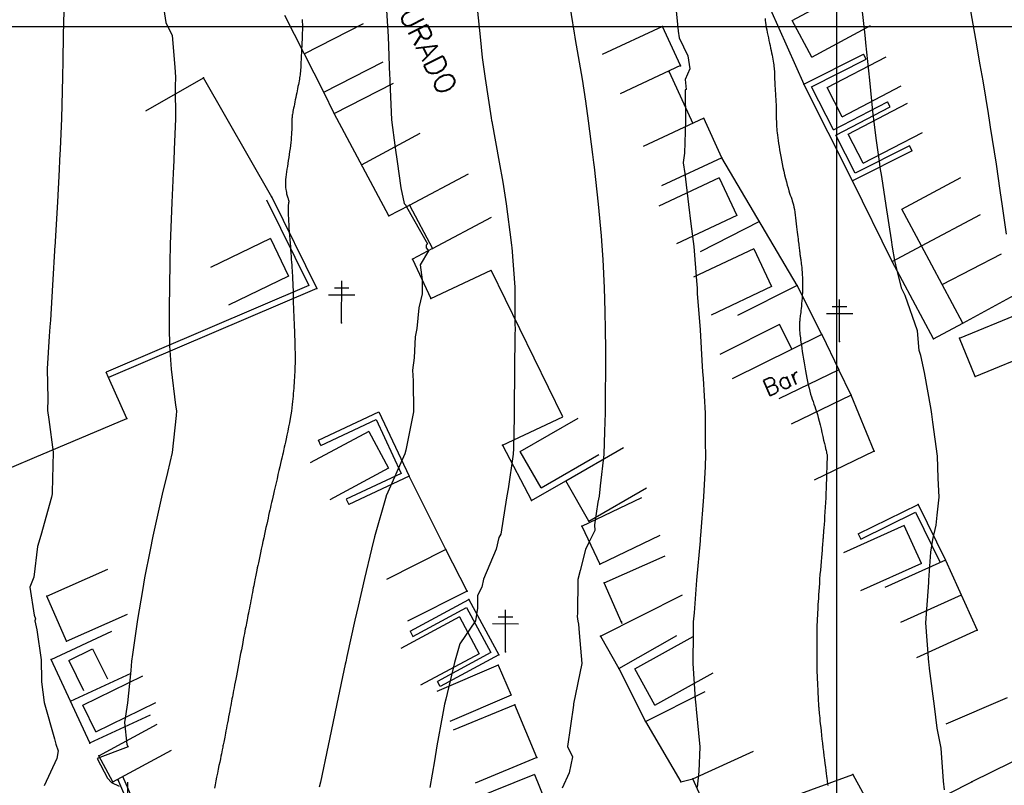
# Model space of a CAD drawing. Header units: millimetres. Extents: x 196436 to 199900, y 8705373 to 8708636.
# Tile 127 of 238: x 198402 to 198520, y 8706209 to 8706301. Entities that reach past the tile are written whole.
import ezdxf
from ezdxf.enums import TextEntityAlignment as Align

# ---------------------------------------------------------------- set-up
doc = ezdxf.new("R2010")
doc.units = ezdxf.units.MM
doc.header["$LTSCALE"] = 5
for name, color, linetype in [('$CURVAS1', 30, 'Continuous'), ('$CURVAS2', 40, 'Continuous'), ('CASA', 6, 'Continuous'), ('CERCA', 3, 'CERCA_LINE'), ('MALHA', 9, 'Continuous'), ('MURO', 9, 'Continuous'), ('POSTE', 3, 'Continuous'), ('TEXTO', 2, 'Continuous'), ('TXT_NRUA', 3, 'Continuous')]:
    doc.layers.add(name, color=color, linetype=linetype)
doc.styles.add('GEOSIS', font='ROMANS.SHX')
doc.linetypes.add('CERCA_LINE', pattern='A,0.5,-0.2,["X",Standard,S=0.1,R=0,X=-0.1,Y=-0.05],-0.25', length=0.95)

# ---------------------------------------------------------------- blocks, each defined once
blk = doc.blocks.new('A$C09C844D8')
at = {"layer": 'CASA'}
for points in [[(0, 8), (0, 0)], [(0, 8), (5, 8)], [(5, 8), (5, 0)]]:
    blk.add_lwpolyline(points, dxfattribs=at)
blk = doc.blocks.new('A$C6C777A1E')
at = {"layer": 'CASA'}
for points in [[(0, 8), (0, 0)], [(0, 8), (5, 8)], [(5, 8), (5, 0)]]:
    blk.add_lwpolyline(points, dxfattribs=at)
blk = doc.blocks.new('A$C1E2D5F4F')
at = {"layer": 'CASA', "rotation": 282.9407027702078}
blk.add_blockref('A$C6C777A1E', (0, 4.87), dxfattribs=at)

msp = doc.modelspace()

# ---------------------------------------------------------------- linework, layer by layer
at = {"layer": '$CURVAS1'}
for points in [[(198435.922, 8706300.811, 710), (198435.931, 8706300.518, 710), (198435.937, 8706300.249, 710), (198435.94, 8706299.998, 710), (198435.939, 8706299.757, 710), (198435.936, 8706299.517, 710), (198435.931, 8706299.271, 710), (198435.922, 8706299.009, 710), (198435.911, 8706298.723, 710), (198435.898, 8706298.406, 710), (198435.884, 8706298.052, 710), (198435.867, 8706297.668, 710), (198435.849, 8706297.265, 710), (198435.83, 8706296.855, 710), (198435.811, 8706296.448, 710), (198435.791, 8706296.054, 710), (198435.772, 8706295.685, 710), (198435.753, 8706295.351, 710), (198435.735, 8706295.061, 710), (198435.718, 8706294.808, 710), (198435.699, 8706294.587, 710), (198435.68, 8706294.388, 710), (198435.659, 8706294.204, 710), (198435.635, 8706294.027, 710), (198435.608, 8706293.849, 710), (198435.577, 8706293.663, 710), (198435.541, 8706293.463, 710), (198435.501, 8706293.248, 710), (198435.457, 8706293.02, 710), (198435.411, 8706292.781, 710), (198435.361, 8706292.532, 710), (198435.31, 8706292.276, 710), (198435.257, 8706292.014, 710), (198435.202, 8706291.748, 710), (198435.148, 8706291.479, 710), (198435.093, 8706291.211, 710), (198435.039, 8706290.948, 710), (198434.987, 8706290.691, 710), (198434.938, 8706290.445, 710), (198434.891, 8706290.213, 710), (198434.849, 8706289.998, 710), (198434.812, 8706289.803, 710), (198434.78, 8706289.631, 710), (198434.753, 8706289.477, 710), (198434.731, 8706289.336, 710), (198434.714, 8706289.202, 710), (198434.7, 8706289.071, 710), (198434.689, 8706288.937, 710), (198434.681, 8706288.795, 710), (198434.676, 8706288.639, 710), (198434.672, 8706288.465, 710), (198434.669, 8706288.272, 710), (198434.666, 8706288.06, 710), (198434.662, 8706287.83, 710), (198434.654, 8706287.581, 710), (198434.643, 8706287.314, 710), (198434.628, 8706287.029, 710), (198434.606, 8706286.726, 710), (198434.578, 8706286.405, 710), (198434.543, 8706286.069, 710), (198434.503, 8706285.721, 710), (198434.459, 8706285.365, 710), (198434.41, 8706285.003, 710), (198434.359, 8706284.638, 710), (198434.305, 8706284.274, 710), (198434.249, 8706283.914, 710), (198434.193, 8706283.56, 710), (198434.138, 8706283.214, 710), (198434.085, 8706282.877, 710), (198434.036, 8706282.551, 710), (198433.993, 8706282.236, 710), (198433.957, 8706281.935, 710), (198433.931, 8706281.649, 710), (198433.914, 8706281.378, 710), (198433.91, 8706281.125, 710), (198433.916, 8706280.888, 710), (198433.931, 8706280.667, 710), (198433.953, 8706280.463, 710), (198433.981, 8706280.274, 710), (198434.014, 8706280.101, 710), (198434.049, 8706279.943, 710), (198434.085, 8706279.799, 710), (198434.122, 8706279.669, 710), (198434.157, 8706279.553, 710), (198434.19, 8706279.449, 710), (198434.22, 8706279.357, 710), (198434.248, 8706279.276, 710), (198434.271, 8706279.205, 710), (198434.29, 8706279.142, 710), (198434.303, 8706279.088, 710), (198434.31, 8706279.041, 710), (198434.311, 8706278.999, 710), (198434.309, 8706278.959, 710), (198434.302, 8706278.919, 710), (198434.293, 8706278.876, 710), (198434.282, 8706278.828, 710), (198434.27, 8706278.772, 710), (198434.258, 8706278.705, 710), (198434.246, 8706278.626, 710), (198434.236, 8706278.529, 710), (198434.227, 8706278.411, 710), (198434.222, 8706278.267, 710), (198434.219, 8706278.094, 710), (198434.221, 8706277.885, 710), (198434.227, 8706277.639, 710), (198434.238, 8706277.349, 710), (198434.256, 8706277.014, 710), (198434.278, 8706276.64, 710), (198434.304, 8706276.235, 710), (198434.333, 8706275.807, 710), (198434.365, 8706275.364, 710), (198434.398, 8706274.914, 710), (198434.432, 8706274.466, 710), (198434.465, 8706274.026, 710), (198434.497, 8706273.603, 710), (198434.528, 8706273.196, 710), (198434.557, 8706272.805, 710), (198434.585, 8706272.429, 710), (198434.612, 8706272.067, 710), (198434.637, 8706271.719, 710), (198434.661, 8706271.384, 710), (198434.683, 8706271.062, 710), (198434.704, 8706270.75, 710), (198434.723, 8706270.448, 710), (198434.74, 8706270.154, 710), (198434.756, 8706269.866, 710), (198434.771, 8706269.583, 710), (198434.784, 8706269.301, 710), (198434.795, 8706269.021, 710), (198434.805, 8706268.739, 710), (198434.814, 8706268.454, 710), (198434.821, 8706268.167, 710), (198434.827, 8706267.876, 710), (198434.833, 8706267.582, 710), (198434.839, 8706267.285, 710), (198434.846, 8706266.985, 710), (198434.853, 8706266.682, 710), (198434.862, 8706266.375, 710), (198434.872, 8706266.066, 710), (198434.884, 8706265.754, 710), (198434.896, 8706265.442, 710), (198434.91, 8706265.13, 710), (198434.924, 8706264.821, 710), (198434.938, 8706264.514, 710), (198434.952, 8706264.213, 710), (198434.965, 8706263.917, 710), (198434.978, 8706263.628, 710), (198434.99, 8706263.344, 710), (198435.002, 8706263.062, 710), (198435.012, 8706262.78, 710), (198435.022, 8706262.496, 710), (198435.031, 8706262.206, 710), (198435.039, 8706261.909, 710), (198435.046, 8706261.602, 710), (198435.052, 8706261.284, 710), (198435.056, 8706260.956, 710), (198435.059, 8706260.619, 710), (198435.06, 8706260.277, 710), (198435.058, 8706259.932, 710), (198435.054, 8706259.585, 710), (198435.047, 8706259.239, 710), (198435.036, 8706258.896, 710), (198435.022, 8706258.559, 710), (198435.005, 8706258.226, 710), (198434.986, 8706257.897, 710), (198434.964, 8706257.573, 710), (198434.942, 8706257.252, 710), (198434.918, 8706256.934, 710), (198434.894, 8706256.619, 710), (198434.871, 8706256.306, 710), (198434.848, 8706255.993, 710), (198434.824, 8706255.678, 710), (198434.798, 8706255.354, 710), (198434.767, 8706255.018, 710), (198434.729, 8706254.665, 710), (198434.683, 8706254.289, 710), (198434.627, 8706253.886, 710), (198434.559, 8706253.452, 710), (198434.477, 8706252.984, 710), (198434.386, 8706252.494, 710), (198434.288, 8706251.994, 710), (198434.187, 8706251.497, 710), (198434.087, 8706251.019, 710), (198433.991, 8706250.571, 710), (198433.904, 8706250.167, 710), (198433.828, 8706249.822, 710), (198433.768, 8706249.544, 710), (198433.721, 8706249.328, 710), (198433.685, 8706249.167, 710), (198433.66, 8706249.051, 710), (198433.643, 8706248.972, 710), (198433.631, 8706248.92, 710), (198433.624, 8706248.888, 710), (198433.62, 8706248.867, 710), (198433.615, 8706248.848, 710), (198433.609, 8706248.821, 710), (198433.599, 8706248.777, 710), (198433.582, 8706248.705, 710), (198433.557, 8706248.597, 710), (198433.52, 8706248.443, 710), (198433.471, 8706248.233, 710), (198433.406, 8706247.957, 710), (198433.325, 8706247.609, 710), (198433.23, 8706247.202, 710), (198433.124, 8706246.749, 710), (198433.011, 8706246.267, 710), (198432.895, 8706245.77, 710), (198432.779, 8706245.273, 710), (198432.667, 8706244.792, 710), (198432.563, 8706244.342, 710), (198432.469, 8706243.935, 710), (198432.384, 8706243.565, 710), (198432.306, 8706243.226, 710), (198432.234, 8706242.91, 710), (198432.165, 8706242.608, 710), (198432.099, 8706242.313, 710), (198432.032, 8706242.017, 710), (198431.964, 8706241.712, 710), (198431.892, 8706241.391, 710), (198431.816, 8706241.054, 710), (198431.738, 8706240.701, 710), (198431.656, 8706240.331, 710), (198431.571, 8706239.946, 710), (198431.482, 8706239.545, 710), (198431.391, 8706239.13, 710), (198431.297, 8706238.699, 710), (198431.201, 8706238.255, 710), (198431.104, 8706237.803, 710), (198431.007, 8706237.353, 710), (198430.913, 8706236.91, 710), (198430.822, 8706236.483, 710), (198430.736, 8706236.08, 710), (198430.657, 8706235.707, 710), (198430.586, 8706235.373, 710), (198430.525, 8706235.083, 710), (198430.472, 8706234.83, 710), (198430.426, 8706234.607, 710), (198430.385, 8706234.406, 710), (198430.346, 8706234.218, 710), (198430.31, 8706234.035, 710), (198430.273, 8706233.849, 710), (198430.235, 8706233.652, 710), (198430.193, 8706233.437, 710), (198430.148, 8706233.204, 710), (198430.1, 8706232.954, 710), (198430.05, 8706232.69, 710), (198429.997, 8706232.412, 710), (198429.941, 8706232.123, 710), (198429.884, 8706231.823, 710), (198429.824, 8706231.514, 710), (198429.764, 8706231.199, 710), (198429.702, 8706230.881, 710), (198429.64, 8706230.563, 710), (198429.579, 8706230.249, 710), (198429.52, 8706229.944, 710), (198429.462, 8706229.651, 710), (198429.408, 8706229.374, 710), (198429.357, 8706229.116, 710), (198429.311, 8706228.88, 710), (198429.268, 8706228.66, 710), (198429.226, 8706228.448, 710), (198429.184, 8706228.235, 710), (198429.141, 8706228.014, 710), (198429.095, 8706227.777, 710), (198429.044, 8706227.516, 710), (198428.988, 8706227.222, 710), (198428.924, 8706226.891, 710), (198428.855, 8706226.525, 710), (198428.779, 8706226.13, 710), (198428.7, 8706225.712, 710), (198428.616, 8706225.276, 710), (198428.531, 8706224.827, 710), (198428.444, 8706224.372, 710), (198428.357, 8706223.916, 710), (198428.27, 8706223.465, 710), (198428.185, 8706223.021, 710), (198428.102, 8706222.588, 710), (198428.022, 8706222.17, 710), (198427.945, 8706221.769, 710), (198427.872, 8706221.39, 710), (198427.804, 8706221.035, 710), (198427.742, 8706220.708, 710), (198427.685, 8706220.41, 710), (198427.634, 8706220.136, 710), (198427.585, 8706219.878, 710), (198427.539, 8706219.629, 710), (198427.493, 8706219.383, 710), (198427.446, 8706219.131, 710), (198427.396, 8706218.866, 710), (198427.343, 8706218.581, 710), (198427.284, 8706218.271, 710), (198427.222, 8706217.94, 710), (198427.156, 8706217.595, 710), (198427.089, 8706217.241, 710), (198427.021, 8706216.886, 710), (198426.954, 8706216.535, 710), (198426.889, 8706216.194, 710), (198426.827, 8706215.871, 710), (198426.769, 8706215.571, 710), (198426.716, 8706215.293, 710), (198426.666, 8706215.036, 710), (198426.62, 8706214.8, 710), (198426.578, 8706214.583, 710), (198426.539, 8706214.385, 710), (198426.504, 8706214.204, 710), (198426.471, 8706214.039, 710), (198426.441, 8706213.889, 710), (198426.412, 8706213.744, 710), (198426.382, 8706213.598, 710), (198426.35, 8706213.441, 710), (198426.314, 8706213.265, 710), (198426.272, 8706213.061, 710), (198426.223, 8706212.82, 710), (198426.165, 8706212.533, 710), (198426.097, 8706212.195, 710), (198426.02, 8706211.813, 710), (198425.936, 8706211.395, 710), (198425.846, 8706210.951, 710), (198425.752, 8706210.491, 710), (198425.657, 8706210.024, 710), (198425.562, 8706209.559, 710), (198425.468, 8706209.106, 710), (198425.378, 8706208.672, 710)], [(198491.433, 8706300.943, 715), (198491.458, 8706300.706, 715), (198491.493, 8706300.447, 715), (198491.536, 8706300.168, 715), (198491.586, 8706299.875, 715), (198491.642, 8706299.571, 715), (198491.703, 8706299.258, 715), (198491.767, 8706298.942, 715), (198491.834, 8706298.625, 715), (198491.903, 8706298.311, 715), (198491.972, 8706298.001, 715), (198492.04, 8706297.697, 715), (198492.106, 8706297.4, 715), (198492.17, 8706297.11, 715), (198492.231, 8706296.83, 715), (198492.288, 8706296.561, 715), (198492.339, 8706296.303, 715), (198492.384, 8706296.057, 715), (198492.423, 8706295.824, 715), (198492.456, 8706295.602, 715), (198492.485, 8706295.391, 715), (198492.508, 8706295.191, 715), (198492.527, 8706295, 715), (198492.542, 8706294.818, 715), (198492.553, 8706294.645, 715), (198492.561, 8706294.479, 715), (198492.567, 8706294.315, 715), (198492.571, 8706294.15, 715), (198492.575, 8706293.979, 715), (198492.579, 8706293.797, 715), (198492.584, 8706293.599, 715), (198492.592, 8706293.381, 715), (198492.604, 8706293.138, 715), (198492.619, 8706292.867, 715), (198492.638, 8706292.572, 715), (198492.659, 8706292.26, 715), (198492.681, 8706291.936, 715), (198492.703, 8706291.605, 715), (198492.724, 8706291.275, 715), (198492.742, 8706290.951, 715), (198492.757, 8706290.639, 715), (198492.768, 8706290.343, 715), (198492.776, 8706290.063, 715), (198492.78, 8706289.798, 715), (198492.783, 8706289.545, 715), (198492.785, 8706289.303, 715), (198492.787, 8706289.069, 715), (198492.789, 8706288.842, 715), (198492.794, 8706288.62, 715), (198492.8, 8706288.4, 715), (198492.81, 8706288.181, 715), (198492.823, 8706287.957, 715), (198492.84, 8706287.725, 715), (198492.862, 8706287.481, 715), (198492.889, 8706287.222, 715), (198492.921, 8706286.945, 715), (198492.96, 8706286.645, 715), (198493.005, 8706286.319, 715), (198493.056, 8706285.97, 715), (198493.114, 8706285.6, 715), (198493.178, 8706285.212, 715), (198493.248, 8706284.807, 715), (198493.324, 8706284.389, 715), (198493.406, 8706283.961, 715), (198493.494, 8706283.524, 715), (198493.588, 8706283.082, 715), (198493.685, 8706282.64, 715), (198493.786, 8706282.204, 715), (198493.889, 8706281.779, 715), (198493.992, 8706281.371, 715), (198494.095, 8706280.985, 715), (198494.195, 8706280.627, 715), (198494.292, 8706280.303, 715), (198494.384, 8706280.016, 715), (198494.471, 8706279.758, 715), (198494.554, 8706279.522, 715), (198494.632, 8706279.298, 715), (198494.706, 8706279.077, 715), (198494.774, 8706278.85, 715), (198494.839, 8706278.608, 715), (198494.898, 8706278.342, 715), (198494.954, 8706278.046, 715), (198495.005, 8706277.724, 715), (198495.053, 8706277.383, 715), (198495.097, 8706277.03, 715), (198495.139, 8706276.672, 715), (198495.179, 8706276.316, 715), (198495.217, 8706275.97, 715), (198495.254, 8706275.639, 715), (198495.29, 8706275.331, 715), (198495.326, 8706275.044, 715), (198495.36, 8706274.777, 715), (198495.393, 8706274.53, 715), (198495.423, 8706274.3, 715), (198495.452, 8706274.086, 715), (198495.479, 8706273.886, 715), (198495.503, 8706273.7, 715), (198495.525, 8706273.526, 715), (198495.544, 8706273.363, 715), (198495.562, 8706273.209, 715), (198495.578, 8706273.064, 715), (198495.593, 8706272.926, 715), (198495.609, 8706272.795, 715), (198495.624, 8706272.669, 715), (198495.64, 8706272.548, 715), (198495.658, 8706272.429, 715), (198495.676, 8706272.309, 715), (198495.696, 8706272.184, 715), (198495.716, 8706272.05, 715), (198495.738, 8706271.902, 715), (198495.76, 8706271.736, 715), (198495.784, 8706271.549, 715), (198495.808, 8706271.336, 715), (198495.832, 8706271.093, 715), (198495.857, 8706270.824, 715), (198495.88, 8706270.532, 715), (198495.9, 8706270.219, 715), (198495.918, 8706269.89, 715), (198495.93, 8706269.548, 715), (198495.938, 8706269.196, 715), (198495.939, 8706268.838, 715), (198495.933, 8706268.478, 715), (198495.92, 8706268.118, 715), (198495.903, 8706267.763, 715), (198495.88, 8706267.416, 715), (198495.855, 8706267.082, 715), (198495.828, 8706266.765, 715), (198495.799, 8706266.467, 715), (198495.77, 8706266.193, 715), (198495.742, 8706265.945, 715), (198495.715, 8706265.722, 715), (198495.69, 8706265.52, 715), (198495.666, 8706265.336, 715), (198495.644, 8706265.166, 715), (198495.625, 8706265.007, 715), (198495.608, 8706264.856, 715), (198495.593, 8706264.709, 715), (198495.582, 8706264.565, 715), (198495.573, 8706264.422, 715), (198495.567, 8706264.281, 715), (198495.563, 8706264.142, 715), (198495.562, 8706264.005, 715), (198495.564, 8706263.871, 715), (198495.567, 8706263.74, 715), (198495.573, 8706263.612, 715), (198495.58, 8706263.486, 715), (198495.591, 8706263.358, 715), (198495.604, 8706263.219, 715), (198495.622, 8706263.064, 715), (198495.644, 8706262.886, 715), (198495.672, 8706262.677, 715), (198495.706, 8706262.432, 715), (198495.746, 8706262.143, 715), (198495.794, 8706261.807, 715), (198495.848, 8706261.428, 715), (198495.909, 8706261.016, 715), (198495.975, 8706260.577, 715), (198496.046, 8706260.121, 715), (198496.121, 8706259.654, 715), (198496.199, 8706259.186, 715), (198496.281, 8706258.724, 715), (198496.364, 8706258.275, 715), (198496.45, 8706257.842, 715), (198496.538, 8706257.424, 715), (198496.627, 8706257.024, 715), (198496.719, 8706256.641, 715), (198496.812, 8706256.278, 715), (198496.906, 8706255.934, 715), (198497.001, 8706255.61, 715), (198497.098, 8706255.307, 715), (198497.196, 8706255.016, 715), (198497.296, 8706254.732, 715), (198497.397, 8706254.444, 715), (198497.5, 8706254.145, 715), (198497.605, 8706253.828, 715), (198497.712, 8706253.483, 715), (198497.822, 8706253.103, 715), (198497.934, 8706252.684, 715), (198498.047, 8706252.234, 715), (198498.158, 8706251.769, 715), (198498.266, 8706251.301, 715), (198498.37, 8706250.844, 715), (198498.466, 8706250.412, 715), (198498.554, 8706250.017, 715), (198498.631, 8706249.674, 715), (198498.696, 8706249.392, 715), (198498.75, 8706249.167, 715), (198498.793, 8706248.99, 715), (198498.827, 8706248.853, 715), (198498.853, 8706248.746, 715), (198498.871, 8706248.663, 715), (198498.884, 8706248.594, 715), (198498.891, 8706248.53, 715), (198498.894, 8706248.464, 715), (198498.894, 8706248.388, 715), (198498.891, 8706248.295, 715), (198498.885, 8706248.178, 715), (198498.878, 8706248.03, 715), (198498.869, 8706247.844, 715), (198498.859, 8706247.613, 715), (198498.849, 8706247.329, 715), (198498.839, 8706246.988, 715), (198498.829, 8706246.594, 715), (198498.817, 8706246.154, 715), (198498.804, 8706245.675, 715), (198498.788, 8706245.163, 715), (198498.77, 8706244.625, 715), (198498.748, 8706244.068, 715), (198498.722, 8706243.498, 715), (198498.692, 8706242.923, 715), (198498.659, 8706242.352, 715), (198498.623, 8706241.794, 715), (198498.586, 8706241.26, 715), (198498.55, 8706240.758, 715), (198498.516, 8706240.298, 715), (198498.485, 8706239.89, 715), (198498.458, 8706239.544, 715), (198498.437, 8706239.265, 715), (198498.421, 8706239.049, 715), (198498.408, 8706238.886, 715), (198498.4, 8706238.767, 715), (198498.394, 8706238.683, 715), (198498.39, 8706238.625, 715), (198498.388, 8706238.585, 715), (198498.386, 8706238.553, 715), (198498.384, 8706238.52, 715), (198498.381, 8706238.477, 715), (198498.377, 8706238.417, 715), (198498.37, 8706238.33, 715), (198498.36, 8706238.207, 715), (198498.346, 8706238.042, 715), (198498.327, 8706237.823, 715), (198498.303, 8706237.544, 715), (198498.273, 8706237.199, 715), (198498.238, 8706236.795, 715), (198498.199, 8706236.344, 715), (198498.157, 8706235.856, 715), (198498.114, 8706235.342, 715), (198498.071, 8706234.814, 715), (198498.029, 8706234.282, 715), (198497.989, 8706233.757, 715), (198497.952, 8706233.248, 715), (198497.918, 8706232.76, 715), (198497.887, 8706232.294, 715), (198497.859, 8706231.851, 715), (198497.834, 8706231.434, 715), (198497.81, 8706231.045, 715), (198497.789, 8706230.685, 715), (198497.77, 8706230.356, 715), (198497.753, 8706230.059, 715), (198497.737, 8706229.791, 715), (198497.722, 8706229.548, 715), (198497.71, 8706229.324, 715), (198497.699, 8706229.115, 715), (198497.689, 8706228.917, 715), (198497.681, 8706228.725, 715), (198497.674, 8706228.535, 715), (198497.668, 8706228.343, 715), (198497.663, 8706228.144, 715), (198497.66, 8706227.937, 715), (198497.656, 8706227.717, 715), (198497.654, 8706227.482, 715), (198497.651, 8706227.229, 715), (198497.648, 8706226.955, 715), (198497.645, 8706226.656, 715), (198497.642, 8706226.33, 715), (198497.638, 8706225.979, 715), (198497.635, 8706225.606, 715), (198497.633, 8706225.214, 715), (198497.632, 8706224.805, 715), (198497.634, 8706224.382, 715), (198497.638, 8706223.948, 715), (198497.645, 8706223.506, 715), (198497.656, 8706223.059, 715), (198497.669, 8706222.612, 715), (198497.685, 8706222.171, 715), (198497.702, 8706221.741, 715), (198497.72, 8706221.327, 715), (198497.738, 8706220.935, 715), (198497.755, 8706220.571, 715), (198497.771, 8706220.24, 715), (198497.785, 8706219.946, 715), (198497.797, 8706219.687, 715), (198497.808, 8706219.457, 715), (198497.817, 8706219.254, 715), (198497.826, 8706219.072, 715), (198497.835, 8706218.908, 715), (198497.843, 8706218.758, 715), (198497.852, 8706218.616, 715), (198497.862, 8706218.479, 715), (198497.873, 8706218.34, 715), (198497.886, 8706218.193, 715), (198497.901, 8706218.031, 715), (198497.919, 8706217.847, 715), (198497.94, 8706217.634, 715), (198497.965, 8706217.386, 715), (198497.994, 8706217.097, 715), (198498.028, 8706216.761, 715), (198498.067, 8706216.383, 715), (198498.11, 8706215.969, 715), (198498.156, 8706215.524, 715), (198498.206, 8706215.056, 715), (198498.26, 8706214.571, 715), (198498.315, 8706214.074, 715), (198498.373, 8706213.571, 715), (198498.433, 8706213.07, 715), (198498.494, 8706212.576, 715), (198498.554, 8706212.096, 715), (198498.613, 8706211.635, 715), (198498.67, 8706211.201, 715), (198498.723, 8706210.799, 715), (198498.772, 8706210.436, 715), (198498.814, 8706210.117, 715), (198498.851, 8706209.848, 715), (198498.881, 8706209.625, 715), (198498.905, 8706209.442, 715), (198498.925, 8706209.293, 715), (198498.94, 8706209.173, 715), (198498.952, 8706209.076, 715), (198498.961, 8706208.997, 715)]]:
    msp.add_polyline3d(points, dxfattribs=at)
at = {"layer": '$CURVAS2'}
for points in [[(198419.048, 8706303.91, 709), (198419.547, 8706300.444, 709), (198420.301, 8706298.904, 709), (198420.642, 8706295.128, 709), (198420.713, 8706293.902, 709), (198420.689, 8706292.789, 709), (198420.733, 8706288.902, 709), (198420.546, 8706285.236, 709), (198420.51, 8706283.903, 709), (198420.449, 8706282.403, 709), (198420.266, 8706278.904, 709), (198420.176, 8706275.895, 709), (198420.096, 8706273.905, 709), (198420.033, 8706271.665, 709), (198419.983, 8706268.905, 709), (198419.977, 8706266.209, 709), (198419.94, 8706263.905, 709), (198420.007, 8706261.701, 709), (198420.192, 8706258.904, 709), (198420.736, 8706254.585, 709), (198420.841, 8706253.901, 709), (198420.8, 8706253.356, 709), (198420.324, 8706248.903, 709), (198419.742, 8706246.506, 709), (198419.12, 8706243.909, 709), (198418.164, 8706239.608, 709), (198417.996, 8706238.913, 709), (198417.667, 8706237.245, 709), (198417.006, 8706233.918, 709), (198416.743, 8706232.393, 709), (198416.141, 8706228.922, 709), (198415.547, 8706224.724, 709), (198415.456, 8706223.924, 709), (198415.365, 8706222.779, 709), (198414.962, 8706218.927, 709), (198414.596, 8706216.558, 709), (198414.862, 8706213.927, 709), (198415.026, 8706213.65, 709), (198411.341, 8706212.237, 709), (198412.552, 8706209.872, 709), (198413.039, 8706209.381, 709), (198413.966, 8706208.931, 709)], [(198445.956, 8706303.122, 711), (198446.24, 8706298.79, 711), (198446.403, 8706294.094, 711), (198446.421, 8706293.789, 711), (198446.447, 8706293.392, 711), (198446.641, 8706288.788, 711), (198447.049, 8706285.458, 711), (198447.3, 8706283.786, 711), (198447.753, 8706280.663, 711), (198448.147, 8706278.782, 711), (198448.363, 8706278.579, 711), (198448.415, 8706278.379, 711), (198450.952, 8706273.921, 711), (198450.794, 8706273.77, 711), (198450.789, 8706273.454, 711), (198451.058, 8706273.103, 711), (198450.077, 8706271.399, 711), (198450.316, 8706269.62, 711), (198450.306, 8706267.931, 711), (198449.89, 8706266.252, 711), (198449.65, 8706263.775, 711), (198449.474, 8706262.775, 711), (198449.354, 8706260.278, 711), (198449.166, 8706258.777, 711), (198449.22, 8706257.519, 711), (198449.271, 8706253.777, 711), (198448.344, 8706249.202, 711), (198448.235, 8706248.781, 711), (198446.016, 8706243.82, 711), (198446.008, 8706243.791, 711), (198445.981, 8706243.692, 711), (198444.596, 8706238.797, 711), (198444.243, 8706237.318, 711), (198443.397, 8706233.802, 711), (198442.617, 8706230.517, 711), (198442.221, 8706228.807, 711), (198441.283, 8706224.485, 711), (198441.137, 8706223.812, 711), (198441.078, 8706223.54, 711), (198440.084, 8706218.817, 711), (198439.586, 8706216.469, 711), (198439.028, 8706213.821, 711), (198438.093, 8706209.398, 711), (198437.972, 8706208.826, 711)], [(198467.83, 8706303.696, 713), (198468.529, 8706299.181, 713), (198468.603, 8706298.692, 713), (198468.644, 8706298.439, 713), (198469.482, 8706293.688, 713), (198469.902, 8706291.014, 713), (198470.233, 8706288.685, 713), (198470.728, 8706284.647, 713), (198470.854, 8706283.682, 713), (198470.923, 8706283.121, 713), (198471.416, 8706278.68, 713), (198471.767, 8706274.877, 713), (198471.874, 8706273.678, 713), (198471.96, 8706272.067, 713), (198472.154, 8706268.677, 713), (198472.207, 8706265.835, 713), (198472.269, 8706263.676, 713), (198472.293, 8706261.305, 713), (198472.318, 8706258.676, 713), (198472.271, 8706256.047, 713), (198472.273, 8706253.676, 713), (198472.179, 8706251.448, 713), (198472.083, 8706248.677, 713), (198471.661, 8706244.929, 713), (198471.537, 8706243.679, 713), (198471.389, 8706242.957, 713), (198470.993, 8706240.265, 713), (198471.01, 8706239.555, 713), (198470.349, 8706238.214, 713), (198469.897, 8706237.291, 713), (198469.254, 8706234.779, 713), (198468.991, 8706233.69, 713), (198468.956, 8706229.664, 713), (198468.909, 8706229.249, 713), (198468.987, 8706228.69, 713), (198469.076, 8706228.359, 713), (198469.153, 8706227.3, 713), (198469.443, 8706223.617, 713), (198468.465, 8706218.779, 713), (198468.457, 8706218.692, 713), (198468.456, 8706218.621, 713), (198467.751, 8706213.695, 713), (198468.334, 8706212.439, 713), (198467.944, 8706210.535, 713), (198467.099, 8706208.698, 713)], [(198512.954, 8706208.497, 716), (198512.859, 8706209.542, 716), (198512.572, 8706213.499, 716), (198512.102, 8706215.888, 716), (198511.749, 8706218.503, 716), (198511.178, 8706223.029, 716), (198511.105, 8706223.505, 716), (198511.074, 8706223.766, 716), (198510.732, 8706228.507, 716), (198511.067, 8706233.343, 716), (198511.076, 8706233.506, 716), (198511.083, 8706233.623, 716), (198511.339, 8706236.979, 716), (198511.552, 8706238.504, 716), (198511.983, 8706240.223, 716), (198512.076, 8706241.392, 716), (198512.31, 8706243.586, 716), (198512.212, 8706245.845, 716), (198512.112, 8706248.501, 716), (198511.547, 8706252.55, 716), (198511.442, 8706253.504, 716), (198511.355, 8706254.061, 716), (198510.568, 8706258.508, 716), (198510.13, 8706260.551, 716), (198509.923, 8706261.142, 716), (198509.727, 8706263.512, 716), (198508.254, 8706267.753, 716), (198507.858, 8706268.52, 716), (198507.235, 8706270.888, 716), (198507.026, 8706271.925, 716), (198506.732, 8706273.525, 716), (198506.604, 8706274.404, 716), (198505.949, 8706278.529, 716), (198505.435, 8706282.004, 716), (198505.25, 8706283.068, 716), (198505.199, 8706283.532, 716), (198504.824, 8706286.321, 716), (198504.541, 8706288.535, 716), (198504.385, 8706289.84, 716), (198503.993, 8706293.537, 716), (198503.511, 8706298.023, 716), (198503.471, 8706298.54, 716), (198503.391, 8706299.308, 716), (198502.929, 8706303.542, 716)], [(198407.328, 8706301.875, 708), (198407.262, 8706298.961, 708), (198407.218, 8706295.881, 708), (198407.168, 8706293.961, 708), (198407.116, 8706292.214, 708), (198407.025, 8706288.962, 708), (198406.872, 8706285.282, 708), (198406.81, 8706283.963, 708), (198406.755, 8706282.856, 708), (198406.553, 8706278.964, 708), (198406.285, 8706274.207, 708), (198406.272, 8706273.965, 708), (198406.261, 8706273.766, 708), (198405.975, 8706268.966, 708), (198405.707, 8706264.798, 708), (198405.645, 8706263.968, 708), (198405.571, 8706262.882, 708), (198405.343, 8706258.969, 708), (198405.389, 8706255.354, 708), (198405.371, 8706253.969, 708), (198405.524, 8706252.876, 708), (198406.054, 8706248.966, 708), (198405.934, 8706244.163, 708), (198405.938, 8706243.966, 708), (198405.837, 8706243.582, 708), (198404.583, 8706238.972, 708), (198404.157, 8706237.666, 708), (198403.708, 8706233.976, 708), (198403.265, 8706232.775, 708), (198403.756, 8706229.418, 708), (198403.908, 8706228.975, 708), (198403.847, 8706228.733, 708), (198404.096, 8706227.67, 708), (198404.593, 8706224.091, 708), (198404.655, 8706221.64, 708), (198404.655, 8706221.418, 708), (198404.953, 8706218.97, 708), (198406.214, 8706214.589, 708), (198406.369, 8706213.98, 708), (198406.629, 8706213.165, 708), (198406.469, 8706212.225, 708), (198404.954, 8706208.97, 708)], [(198456.881, 8706302.559, 712), (198457.252, 8706298.742, 712), (198457.518, 8706296.255, 712), (198457.849, 8706293.739, 712), (198458.582, 8706289.03, 712), (198458.625, 8706288.736, 712), (198458.654, 8706288.59, 712), (198459.544, 8706283.732, 712), (198459.999, 8706281.337, 712), (198460.395, 8706278.728, 712), (198460.985, 8706274.084, 712), (198461.037, 8706273.725, 712), (198461.053, 8706273.509, 712), (198461.43, 8706268.724, 712), (198461.438, 8706264.358, 712), (198461.446, 8706263.723, 712), (198461.443, 8706263.068, 712), (198461.389, 8706258.724, 712), (198461.356, 8706254.283, 712), (198461.348, 8706253.724, 712), (198461.329, 8706253.21, 712), (198461.275, 8706249.401, 712), (198461.24, 8706248.724, 712), (198460.62, 8706244.555, 712), (198460.444, 8706243.728, 712), (198460.242, 8706242.2, 712), (198459.73, 8706239.128, 712), (198459.518, 8706238.732, 712), (198459.196, 8706237.347, 712), (198457.658, 8706233.74, 712), (198457.461, 8706232.789, 712), (198456.935, 8706231.8, 712), (198456.94, 8706230.271, 712), (198456.687, 8706228.744, 712), (198454.829, 8706225.999, 712), (198454.167, 8706223.755, 712), (198453.13, 8706219.347, 712), (198453, 8706218.76, 712), (198452.747, 8706217.424, 712), (198452.051, 8706213.764, 712), (198451.784, 8706211.98, 712), (198451.227, 8706208.768, 712)], [(198480.714, 8706302.653, 714), (198481.026, 8706299.432, 714), (198481.138, 8706298.637, 714), (198482.194, 8706296.485, 714), (198482.403, 8706294.919, 714), (198481.871, 8706293.634, 714), (198481.991, 8706292.42, 714), (198481.872, 8706292.378, 714), (198481.911, 8706288.634, 714), (198481.789, 8706284.79, 714), (198481.605, 8706283.685, 714), (198481.622, 8706283.635, 714), (198481.826, 8706282.382, 714), (198482.275, 8706278.632, 714), (198482.521, 8706276.326, 714), (198482.906, 8706273.629, 714), (198483.216, 8706269.484, 714), (198483.28, 8706268.628, 714), (198483.314, 8706267.981, 714), (198483.637, 8706263.626, 714), (198483.903, 8706259.233, 714), (198483.955, 8706258.625, 714), (198484.012, 8706257.786, 714), (198484.258, 8706253.623, 714), (198484.256, 8706250.019, 714), (198484.298, 8706248.623, 714), (198484.236, 8706247.244, 714), (198484.042, 8706243.624, 714), (198483.689, 8706238.983, 714), (198483.674, 8706238.626, 714), (198483.655, 8706238.331, 714), (198483.233, 8706233.628, 714), (198482.936, 8706229.695, 714), (198482.814, 8706228.629, 714), (198482.825, 8706227.361, 714), (198482.766, 8706223.63, 714), (198483.061, 8706219.355, 714), (198483.131, 8706218.628, 714), (198483.174, 8706218.139, 714), (198483.61, 8706213.626, 714), (198483.491, 8706210.703, 714), (198483.278, 8706208.817, 714)], [(198515.924, 8706302.753, 717), (198516.701, 8706298.482, 717), (198517.205, 8706295.375, 717), (198517.553, 8706293.478, 717), (198518.193, 8706289.553, 717), (198518.367, 8706288.474, 717), (198518.448, 8706287.92, 717), (198519.154, 8706283.471, 717), (198519.617, 8706280.32, 717), (198519.899, 8706278.467, 717), (198520.352, 8706275.099, 717)]]:
    msp.add_polyline3d(points, dxfattribs=at)
at = {"layer": 'CASA'}
for points in [[(198438.493, 8706292.131), (198433.817, 8706301.319)], [(198436.155, 8706296.725), (198443.285, 8706300.354)], [(198479.143, 8706299.985), (198471.881, 8706296.628)], [(198481.313, 8706295.289), (198479.143, 8706299.985)], [(198498.872, 8706292.653), (198505.974, 8706296.336)], [(198438.493, 8706292.131), (198445.623, 8706295.76)], [(198481.313, 8706295.289), (198474.051, 8706291.932)], [(198479.927, 8706294.555), (198482.785, 8706288.375)], [(198439.736, 8706289.544), (198446.865, 8706293.173)], [(198500.679, 8706289.169), (198498.872, 8706292.653)], [(198500.679, 8706289.169), (198507.781, 8706292.852)], [(198439.736, 8706289.544), (198438.493, 8706292.131)], [(198501.415, 8706287.097), (198508.517, 8706290.78)], [(198446.313, 8706277.295), (198439.736, 8706289.544)], [(198484.086, 8706288.977), (198476.825, 8706285.619)], [(198486.272, 8706284.252), (198484.086, 8706288.977)], [(198443.024, 8706283.42), (198450.073, 8706287.204)], [(198503.222, 8706283.613), (198501.415, 8706287.097)], [(198503.222, 8706283.613), (198510.324, 8706287.296)], [(198486.272, 8706284.252), (198479.011, 8706280.894)], [(198448.796, 8706278.575), (198455.862, 8706282.327)], [(198446.313, 8706277.295), (198448.796, 8706278.575)], [(198448.796, 8706278.575), (198451.559, 8706273.372)], [(198451.559, 8706273.372), (198458.625, 8706277.123)], [(198515.164, 8706264.43), (198510.224, 8706273.683)], [(198451.559, 8706273.372), (198449.159, 8706272.08)], [(198512.694, 8706269.056), (198519.796, 8706272.74)], [(198515.164, 8706264.43), (198522.194, 8706268.248)], [(198514.752, 8706262.636), (198522.162, 8706265.652)], [(198493.18, 8706264.246), (198486.032, 8706260.653)], [(198494.644, 8706261.334), (198493.18, 8706264.246)], [(198498.247, 8706263.072), (198487.496, 8706257.741)], [(198498.247, 8706263.072), (198500.287, 8706258.843)], [(198516.624, 8706258.039), (198514.752, 8706262.636)], [(198516.624, 8706258.039), (198524.033, 8706261.055)], [(198500.287, 8706258.843), (198493.082, 8706255.367)], [(198501.761, 8706255.8), (198500.287, 8706258.843)], [(198501.761, 8706255.8), (198494.556, 8706252.324)], [(198462.08, 8706249.039), (198469.013, 8706253.031)], [(198464.575, 8706244.706), (198462.08, 8706249.039)], [(198464.575, 8706244.706), (198471.508, 8706248.697)], [(198467.523, 8706245.523), (198474.456, 8706249.514)], [(198396.434, 8706245.209), (198403.801, 8706248.328)], [(198470.295, 8706240.708), (198467.523, 8706245.523)], [(198470.295, 8706240.708), (198477.228, 8706244.699)], [(198469.448, 8706240.107), (198476.671, 8706243.546)], [(198469.448, 8706240.107), (198471.614, 8706235.557)], [(198508.131, 8706240.189), (198500.842, 8706236.893)], [(198510.192, 8706235.631), (198508.131, 8706240.189)], [(198471.614, 8706235.557), (198478.837, 8706238.995)], [(198453.163, 8706237.304), (198446.026, 8706233.691)], [(198455.687, 8706232.318), (198453.163, 8706237.304)], [(198472.144, 8706233.304), (198479.458, 8706236.545)], [(198513.078, 8706236.033), (198505.789, 8706232.737)], [(198513.078, 8706236.033), (198516.88, 8706227.626)], [(198405.266, 8706231.709), (198412.586, 8706234.936)], [(198510.192, 8706235.631), (198502.903, 8706232.335)], [(198474.317, 8706228.401), (198472.144, 8706233.304)], [(198455.687, 8706232.318), (198448.549, 8706228.705)], [(198407.651, 8706226.299), (198405.266, 8706231.709)], [(198471.704, 8706226.923), (198481.528, 8706231.874)], [(198514.979, 8706231.83), (198507.69, 8706228.534)], [(198407.651, 8706226.299), (198414.971, 8706229.525)], [(198516.88, 8706227.626), (198509.59, 8706224.33)], [(198471.704, 8706226.923), (198473.905, 8706223.03)], [(198473.905, 8706223.03), (198480.869, 8706226.968)], [(198407.914, 8706223.978), (198410.771, 8706225.39)], [(198410.771, 8706225.39), (198412.543, 8706221.804)], [(198407.914, 8706223.978), (198409.686, 8706220.392)], [(198459.43, 8706223.448), (198452.08, 8706220.289)], [(198459.43, 8706223.448), (198460.99, 8706219.819)], [(198409.613, 8706218.651), (198416.81, 8706222.145)], [(198460.99, 8706219.819), (198453.64, 8706216.66)], [(198520.481, 8706219.514), (198513.131, 8706216.354)], [(198411.165, 8706215.456), (198409.613, 8706218.651)], [(198411.165, 8706215.456), (198418.361, 8706218.95)], [(198461.436, 8706218.693), (198454.041, 8706215.64)], [(198464.055, 8706212.349), (198461.436, 8706218.693)], [(198411.503, 8706212.549), (198418.527, 8706216.378)], [(198413.204, 8706209.43), (198420.228, 8706213.26)], [(198413.204, 8706209.43), (198411.503, 8706212.549)], [(198464.055, 8706212.349), (198456.66, 8706209.296)], [(198482.758, 8706209.816), (198490.048, 8706213.111)], [(198523.315, 8706212.922), (198516.223, 8706209.431)], [(198485.439, 8706203.882), (198482.758, 8706209.816)]]:
    msp.add_lwpolyline(points, dxfattribs=at)
for p in [(198479.143, 8706299.983, 713.88), (198481.313, 8706295.287, 713.902), (198479.927, 8706294.554, 713.891), (198438.494, 8706292.13, 710.296), (198439.736, 8706289.543, 710.463), (198484.087, 8706288.976, 714.139), (198486.272, 8706284.25, 714.512), (198448.797, 8706278.574, 711.062), (198446.314, 8706277.294, 710.661), (198451.559, 8706273.371, 711.018), (198498.247, 8706263.071, 715.282), (198514.753, 8706262.635, 716.558), (198500.287, 8706258.842, 715.315), (198516.624, 8706258.037, 716.501), (198501.761, 8706255.799, 715.346), (198470.296, 8706240.706, 712.929), (198469.448, 8706240.106, 712.84), (198453.164, 8706237.302, 711.74), (198471.614, 8706235.556, 713.224), (198472.144, 8706233.303, 713.363), (198455.688, 8706232.316, 711.878), (198405.266, 8706231.708, 708.24), (198474.214, 8706228.632, 713.505), (198516.88, 8706227.625, 716.564), (198407.651, 8706226.297, 708.46), (198471.704, 8706226.922, 713.215), (198459.431, 8706223.447, 712.375), (198473.906, 8706223.029, 713.376), (198461.437, 8706218.692, 712.83), (198411.504, 8706212.548, 708.431), (198464.055, 8706212.348, 712.866), (198482.758, 8706209.815, 713.952), (198413.204, 8706209.429, 708.902), (198516.224, 8706209.43, 716.235)]:
    msp.add_point(p, dxfattribs=at)
at = {"layer": 'CERCA'}
for points in [[(198492.089, 8706302.009), (198496.088, 8706293.082)], [(198417.143, 8706289.881), (198424.09, 8706293.847)], [(198432.261, 8706279.534), (198424.09, 8706293.847)], [(198495.29, 8706268.954), (198486.272, 8706284.252)], [(198506.696, 8706271.799), (198501.932, 8706281.472)], [(198490.781, 8706276.603), (198483.644, 8706272.988)], [(198506.696, 8706271.799), (198510.224, 8706273.683)], [(198449.159, 8706272.08), (198451.364, 8706267.392)], [(198511.636, 8706262.546), (198506.696, 8706271.799)], [(198451.364, 8706267.392), (198458.603, 8706270.797)], [(198467.166, 8706253.212), (198458.603, 8706270.797)], [(198495.29, 8706268.954), (198488.142, 8706265.361)], [(198498.247, 8706263.072), (198495.29, 8706268.954)], [(198511.636, 8706262.546), (198515.164, 8706264.43)], [(198403.801, 8706248.328), (198414.864, 8706253.012), (198412.662, 8706257.904)], [(198504.531, 8706249.097), (198501.761, 8706255.8)], [(198459.927, 8706249.807), (198467.166, 8706253.212)], [(198459.927, 8706249.807), (198463.412, 8706243.156)], [(198504.531, 8706249.097), (198497.326, 8706245.62)], [(198453.163, 8706237.304), (198448.734, 8706246.087)], [(198463.412, 8706243.156), (198467.523, 8706245.523)], [(198405.806, 8706224.125), (198413.065, 8706227.488)], [(198410.449, 8706214.104), (198405.806, 8706224.125)], [(198473.905, 8706223.03), (198477.094, 8706216.697)], [(198408.128, 8706219.114), (198415.387, 8706222.478)], [(198477.094, 8706216.697), (198484.239, 8706220.295)], [(198410.449, 8706214.104), (198417.708, 8706217.467)], [(198477.094, 8706216.697), (198481.337, 8706209.452), (198482.758, 8706209.816)], [(198494.406, 8706207.559), (198501.959, 8706210.335), (198505.437, 8706203.993), (198516.223, 8706209.431)]]:
    msp.add_lwpolyline(points, dxfattribs=at)
for p in [(198424.09, 8706293.846, 709.206), (198449.159, 8706272.079, 710.933), (198506.696, 8706271.797, 715.973), (198495.29, 8706268.953, 714.936), (198451.365, 8706267.39, 711.061), (198511.636, 8706262.545, 716.166), (198414.865, 8706253.011, 708.561), (198459.928, 8706249.805, 711.868), (198504.531, 8706249.095, 715.258), (198463.413, 8706243.155, 712.285), (198405.807, 8706224.124, 708.125), (198477.094, 8706216.696, 713.553), (198410.45, 8706214.102, 708.376), (198501.959, 8706210.334, 715.221), (198481.337, 8706209.451, 713.841)]:
    msp.add_point(p, dxfattribs=at)
at = {"layer": 'MALHA'}
for p, q in [((198500, 8708635.599), (198500, 8705384.785)), ((198500, 8708635.599), (198500, 8705384.785)), ((196441.61, 8706300), (199000, 8706300)), ((196441.61, 8706300), (199000, 8706300))]:
    msp.add_line(p, q, dxfattribs=at)
at = {"layer": 'MURO'}
for p, q in [((198496.088, 8706293.082), (198503.234, 8706296.679)), ((198497.028, 8706292.771), (198503.549, 8706296.053)), ((198503.549, 8706296.053), (198503.234, 8706296.679)), ((198501.932, 8706281.472), (198496.088, 8706293.082)), ((198499.632, 8706287.599), (198497.028, 8706292.771)), ((198499.632, 8706287.599), (198506.111, 8706290.962)), ((198499.946, 8706286.974), (198506.433, 8706290.341)), ((198506.433, 8706290.341), (198506.111, 8706290.962)), ((198502.243, 8706282.412), (198499.946, 8706286.974)), ((198508.763, 8706285.694), (198502.243, 8706282.412)), ((198509.078, 8706285.068), (198508.763, 8706285.694)), ((198509.078, 8706285.068), (198501.932, 8706281.472)), ((198432.261, 8706279.534), (198437.659, 8706268.591)), ((198431.634, 8706279.225), (198436.705, 8706268.944)), ((198436.705, 8706268.944), (198412.387, 8706258.548)), ((198437.659, 8706268.591), (198412.662, 8706257.904)), ((198437.872, 8706250.384), (198445.111, 8706253.789)), ((198445.111, 8706253.789), (198448.734, 8706246.087)), ((198438.17, 8706249.75), (198444.776, 8706252.858)), ((198444.776, 8706252.858), (198447.803, 8706246.422)), ((198447.803, 8706246.422), (198441.197, 8706243.315)), ((198448.734, 8706246.087), (198441.495, 8706242.682)), ((198502.615, 8706239.17), (198509.791, 8706242.706)), ((198502.924, 8706238.542), (198509.472, 8706241.768)), ((198509.472, 8706241.768), (198512.45, 8706235.724)), ((198509.791, 8706242.706), (198513.078, 8706236.033)), ((198448.874, 8706227.496), (198455.906, 8706231.311)), ((198455.906, 8706231.311), (198459.502, 8706224.683)), ((198449.208, 8706226.881), (198455.625, 8706230.362)), ((198455.625, 8706230.362), (198458.553, 8706224.965)), ((198458.553, 8706224.965), (198452.136, 8706221.484)), ((198459.502, 8706224.683), (198452.47, 8706220.868)), ((198418.486, 8706199.093), (198413.786, 8706209.748)), ((198418.844, 8706200.016), (198414.403, 8706210.084))]:
    msp.add_line(p, q, dxfattribs=at)
for points in [[(198412.662, 8706257.904), (198412.387, 8706258.548)], [(198438.17, 8706249.75), (198437.872, 8706250.384)], [(198441.197, 8706243.315), (198441.495, 8706242.682)], [(198502.615, 8706239.17), (198502.924, 8706238.542)], [(198448.874, 8706227.496), (198449.208, 8706226.881)], [(198452.47, 8706220.868), (198452.136, 8706221.484)]]:
    msp.add_lwpolyline(points, dxfattribs=at)
for p in [(198496.089, 8706293.08, 715.406), (198501.932, 8706281.47, 715.737), (198432.262, 8706279.533, 709.919), (198437.66, 8706268.59, 710.174), (198412.663, 8706257.903, 708.508), (198509.791, 8706242.704, 715.76), (198513.079, 8706236.032, 716.16), (198455.907, 8706231.309, 711.938), (198459.502, 8706224.682, 712.191), (198413.824, 8706209.663, 709.146)]:
    msp.add_point(p, dxfattribs=at)
at = {"layer": 'POSTE'}
for p, q in [((198440.631, 8706264.469), (198440.653, 8706269.509)), ((198439.071, 8706267.836), (198442.221, 8706267.822)), ((198439.774, 8706268.673), (198441.524, 8706268.665)), ((198499.508, 8706266.425), (198501.258, 8706266.418)), ((198500.364, 8706262.222), (198500.386, 8706267.262)), ((198498.804, 8706265.588), (198501.954, 8706265.575)), ((198460.291, 8706225.041), (198460.313, 8706230.081)), ((198459.434, 8706229.245), (198461.184, 8706229.237)), ((198458.731, 8706228.408), (198461.881, 8706228.394)), ((198414.964, 8706204.351), (198414.986, 8706209.391))]:
    msp.add_line(p, q, dxfattribs=at)
for p in [(198440.631, 8706264.468, 710.411), (198500.364, 8706262.22, 715.192), (198460.291, 8706225.04, 712.157)]:
    msp.add_point(p, dxfattribs=at)

# ---------------------------------------------------------------- block references
at = {"layer": 'CASA'}
for name, p, rotation in [('A$C1E2D5F4F', (198502.808, 8706304.785), 195.2496552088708), ('A$C1E2D5F4F', (198479.726, 8706273.679), 12.32897155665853), ('A$C1E2D5F4F', (198515.994, 8706282.163), 195.2496552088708), ('A$C09C844D8', (198424.908, 8706271.087), 295.6779965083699), ('A$C1E2D5F4F', (198483.891, 8706265.165), 12.32897155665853), ('A$C09C844D8', (198436.86, 8706247.672), 298.2246367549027), ('A$C09C844D8', (198447.729, 8706225.432), 298.2246367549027), ('A$C09C844D8', (198485.226, 8706222.498), 118.9760643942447), ('A$C09C844D8', (198456.36, 8706207.348), 291.8728319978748)]:
    msp.add_blockref(name, p, dxfattribs=dict(at, rotation=rotation))

# ---------------------------------------------------------------- texts
at = {"layer": 'TEXTO', "style": 'GEOSIS'}
msp.add_text('Bar', height=2, rotation=23.51373, dxfattribs=at).set_placement((198491.96, 8706255.037), align=Align.BOTTOM_LEFT)
at = {"layer": 'TXT_NRUA', "style": 'GEOSIS'}
msp.add_text('2 TRAV. LOURO DOURADO', height=2.5, rotation=296.64558, dxfattribs=at).set_placement((198432.437, 8706329.746), align=Align.BOTTOM_LEFT)

doc.saveas('drawing.dxf')
